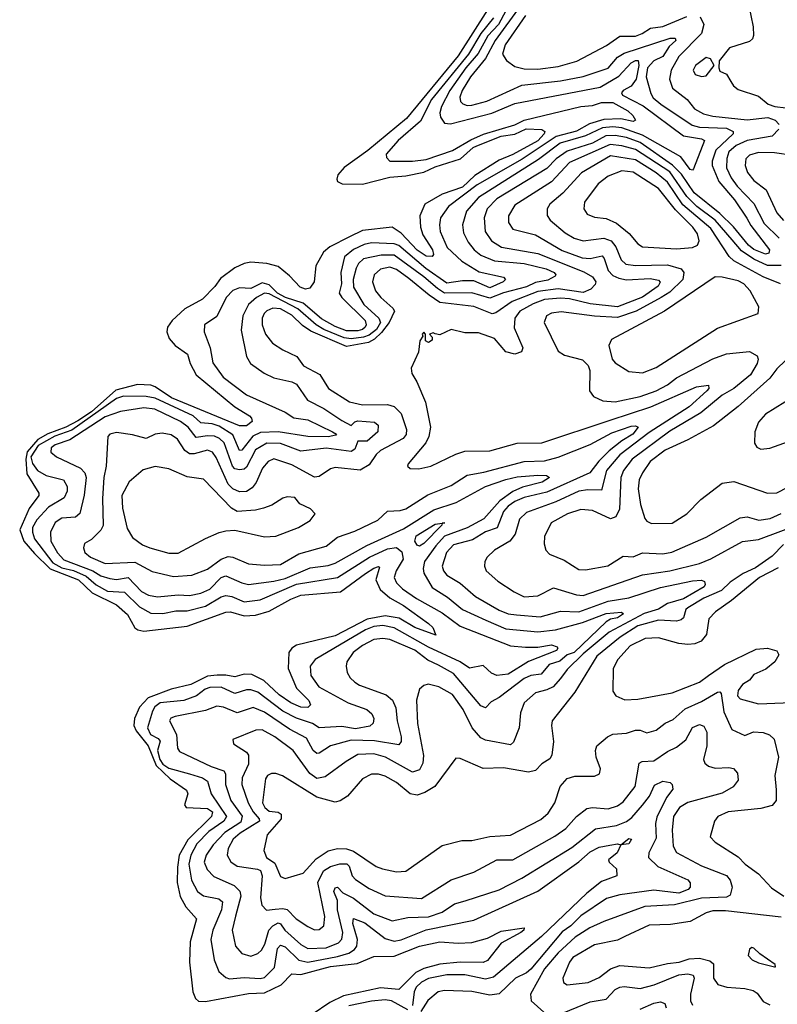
# Model space of a CAD drawing. Extents: x 1246169 to 1426871, y 660025 to 763458.
# Tile 211 of 256: x 1301869 to 1305198, y 744690 to 749016. Entities that reach past the tile are written whole.
import ezdxf

# ---------------------------------------------------------------- set-up
doc = ezdxf.new("R2010")
doc.units = 0

msp = doc.modelspace()

# ---------------------------------------------------------------- linework, layer by layer
at = {"layer": '0CON20XD'}
for points in [[(1303925, 749059.8), (1303795, 748857.1), (1303568.6, 748581.4), (1303399.2, 748440.8), (1303295, 748367.4), (1303267.3, 748335), (1303262.3, 748315), (1303265.6, 748305), (1303286.2, 748295), (1303375, 748292.8), (1303495, 748324.9), (1303565, 748329.8), (1303645, 748346.8), (1303695, 748369.7), (1303805.4, 748404.6), (1303861.4, 748455), (1303877.6, 748462.4), (1303985, 748503.8), (1304045, 748513.2), (1304094, 748536), (1304163.2, 748533.2), (1304175.5, 748525.5), (1304172.8, 748515), (1304145, 748483.7), (1304035, 748424.1), (1303975, 748398.9), (1303869.1, 748330.9), (1303815, 748280), (1303725, 748250), (1303649.7, 748205), (1303626.7, 748155), (1303630.7, 748105), (1303640.1, 748070.1), (1303682.6, 748005), (1303686.9, 747985), (1303680.8, 747975), (1303655, 747977.1), (1303615, 748002.8), (1303545, 748077.7), (1303505, 748104.1), (1303375, 748089.7), (1303317.5, 748062.5), (1303231.9, 748018.1), (1303204.3, 747995), (1303170.8, 747935), (1303162.6, 747865), (1303143.8, 747836.2), (1303125, 747831.6), (1303100.8, 747840.8), (1303055, 747890.6), (1303005, 747932.4), (1302954.8, 747945.2), (1302885, 747950.2), (1302855, 747945.5), (1302814.1, 747925.9), (1302750.9, 747879.1), (1302726.3, 747843.7), (1302672.3, 747787.7), (1302594.4, 747745.6), (1302539.2, 747695), (1302519.2, 747665), (1302515.3, 747645), (1302526.3, 747615), (1302552, 747585), (1302605.8, 747545.8), (1302617.5, 747505), (1302644.8, 747455), (1302814.4, 747315), (1302878.2, 747275), (1302888.2, 747265), (1302890.3, 747250.3), (1302865, 747231.7), (1302835, 747232), (1302536, 747355), (1302465, 747403.6), (1302445, 747411), (1302386.9, 747413.1), (1302291.6, 747388.4), (1302185, 747293.4), (1302125, 747253.6), (1302071.5, 747225), (1301993.3, 747196.7), (1301949, 747171), (1301902.7, 747117.3), (1301895.7, 747085), (1301901.3, 747021.3), (1301953.5, 746935), (1301952.7, 746925), (1301911.5, 746868.5), (1301869.2, 746775), (1301887.4, 746725), (1301935, 746670), (1302002.7, 746602.7), (1302127.7, 746555), (1302188.2, 746498.2), (1302294.7, 746444.7), (1302342.2, 746402.2), (1302375, 746344.7), (1302388.2, 746335), (1302415, 746329.5), (1302605, 746351.4), (1302775, 746413.2), (1302795, 746413.8), (1302855, 746396.9), (1302905, 746399.4), (1302965, 746416.9), (1303060.5, 746469.5), (1303105, 746487.2), (1303278.3, 746501.7), (1303387.9, 746582.1)], [(1304067.9, 749075), (1303958.2, 748925), (1303914.9, 748845.1), (1303849.7, 748765), (1303813.4, 748705), (1303802.3, 748675), (1303806.3, 748656.3), (1303816.4, 748646.4), (1303835, 748639.4), (1303855, 748640.6), (1303921.5, 748658.5), (1304075, 748728.2), (1304245, 748747.2), (1304345, 748766.1), (1304455, 748802.8), (1304495, 748852.2), (1304525, 748868.7), (1304726.9, 748935), (1304748.9, 748935), (1304751.7, 748925), (1304722.3, 748897.7), (1304695.1, 748854.9), (1304655, 748835.9), (1304627.6, 748805), (1304622, 748765), (1304641.4, 748691.4), (1304652.7, 748672.7), (1304686.4, 748645), (1304823.4, 748553.4), (1304855, 748544.1), (1304975, 748538.9), (1305003.5, 748525), (1305003.2, 748515), (1304926.9, 748443.1), (1304911.5, 748395), (1304911.2, 748375), (1304940.4, 748305), (1305009.7, 748225), (1305063.7, 748143.7), (1305081.2, 748111.2), (1305163.5, 748005), (1305159.6, 747990.4), (1305145, 747986.1), (1305095, 748006.6), (1305071.4, 748025), (1305005.6, 748105.6), (1304945.1, 748165.1), (1304832.1, 748255), (1304776.9, 748336.9), (1304737.2, 748377.2), (1304595, 748477.1), (1304535, 748498.5), (1304485, 748507.3), (1304444.3, 748505.7), (1304385.7, 748474.3), (1304275, 748438.7), (1304226, 748405), (1304185, 748362.5), (1303965, 748228.8), (1303923.5, 748185), (1303910.2, 748145), (1303914.2, 748085), (1303942.2, 748045), (1303986.3, 748016.3), (1304145, 747989.5), (1304348.1, 747908.1), (1304385, 747886.3), (1304400.3, 747865), (1304397.5, 747852.5), (1304378.3, 747831.7), (1304345, 747817.1), (1304235, 747833.8), (1304145, 747822.5), (1304032, 747778), (1303961.6, 747728.4), (1303945, 747724.3), (1303865, 747755.5), (1303715, 747773.9), (1303668, 747805), (1303579.3, 747879.3), (1303525, 747918.6), (1303495, 747928.5), (1303455, 747920), (1303426.7, 747895), (1303418.6, 747865), (1303432.5, 747825), (1303456, 747795), (1303508.6, 747748.6), (1303515.7, 747735), (1303492.7, 747685), (1303458.7, 747641.3), (1303427.9, 747612.1), (1303402.2, 747597.8), (1303305, 747580.7), (1303148.1, 747648.1), (1303111.9, 747671.9), (1303065, 747717.5), (1303015, 747745.2), (1302981.4, 747748.6), (1302955, 747737.3), (1302942.9, 747725), (1302934.5, 747704.5), (1302933.8, 747675), (1302949.7, 747635), (1302980, 747595), (1303025.5, 747565), (1303086.9, 747536.9), (1303115.6, 747495), (1303187.4, 747457.4), (1303225.6, 747395), (1303317.7, 747337.7), (1303375, 747323.6), (1303485, 747325.7), (1303515, 747317.1), (1303545.3, 747285.3), (1303567.8, 747215), (1303567.1, 747192.9), (1303554.5, 747175.5), (1303455, 747122.8), (1303434.8, 747105), (1303405, 747060.4), (1303365, 747036.2), (1303255, 747049.2), (1303235, 747042.3), (1303185, 747008.8), (1303165, 747005.3), (1303065, 747060), (1302985, 747086.2), (1302960.4, 747075), (1302935.3, 747045), (1302907.8, 746982.2), (1302890.7, 746959.3), (1302865, 746942.5), (1302835, 746941.5), (1302805.4, 746955.4), (1302785.5, 746975.5), (1302732.7, 747092.7), (1302716, 747116), (1302694.3, 747124.3), (1302635, 747108.1), (1302615, 747108.3), (1302595, 747123.5), (1302563.1, 747173.1), (1302535, 747192.6), (1302495, 747199.5), (1302465, 747194.7), (1302425, 747175.7), (1302365, 747192.5), (1302295, 747202.7), (1302265.8, 747195), (1302256.5, 747185), (1302249.3, 747055), (1302238.3, 747005), (1302232.7, 746912.7), (1302235.7, 746794.3), (1302226.4, 746773.6), (1302185, 746732.5), (1302154.3, 746715), (1302149.5, 746695), (1302155.6, 746675), (1302180.9, 746655), (1302245, 746627.4), (1302375, 746632.1), (1302451.1, 746591.1), (1302545, 746569), (1302625.2, 746574.8), (1302695, 746601.9), (1302755, 746646.1), (1302785, 746658.1), (1302805.2, 746655.2), (1302875, 746625.7), (1302945, 746618.8), (1303015, 746621.6), (1303095, 746669.3), (1303215, 746702.4), (1303265, 746742.7), (1303341.3, 746768.7), (1303443.2, 746816.8), (1303485, 746856.6), (1303540.8, 746859.2), (1303565, 746866.3), (1303661.7, 746928.3), (1303765, 746968.8), (1303835, 747014.3), (1303907.7, 747027.7), (1304085, 747074.8), (1304175, 747078.2), (1304235, 747093.9), (1304375, 747150.2), (1304470.1, 747200.1), (1304555, 747230), (1304575, 747232), (1304586.2, 747225), (1304562.6, 747195), (1304514.2, 747165.7), (1304458.9, 747121.1), (1304413.1, 747076.9), (1304374.6, 747025.4), (1304185, 746939.6), (1304085, 746916.3), (1304045, 746899.7), (1304015, 746878.7), (1303995, 746855.2), (1303966.1, 746783.9), (1303914.9, 746765.1), (1303858.6, 746731.4), (1303775, 746709.3), (1303744.8, 746675), (1303725.3, 746615), (1303730.7, 746595), (1303745.6, 746575.6), (1303805, 746540.3), (1303871.7, 746481.7), (1303975, 746421.7), (1304015, 746405.7), (1304051.3, 746401.3), (1304155, 746392.1), (1304245, 746417.8), (1304325, 746414.2), (1304455, 746460.8), (1304545, 746475.7), (1304685, 746521.2), (1304825, 746550.7), (1304863.8, 746553.8), (1304878.2, 746548.2), (1304881.1, 746535), (1304875.7, 746524.3), (1304785, 746471.1), (1304715, 746450.4), (1304675, 746425.8), (1304613.2, 746406.8), (1304458.9, 746325), (1304345, 746229.3), (1304275, 746160.6), (1304245, 746120.7), (1304212.5, 746085), (1304185, 746071), (1304135, 746058.9), (1304086.1, 746015), (1304069.1, 745970.9), (1304063.1, 745905), (1304038.3, 745841.7), (1304025, 745829.2), (1303915, 745850.9), (1303895, 745860.4), (1303857.2, 745905), (1303817, 745985), (1303770.9, 746050.9), (1303710.5, 746085), (1303663.1, 746096.9), (1303645, 746090.8), (1303625.7, 746074.3), (1303613.1, 746026.9), (1303616.9, 745923.1), (1303643.7, 745783.7), (1303641, 745749), (1303625, 745720.4), (1303595, 745709.2), (1303476.9, 745775), (1303425, 745790), (1303355, 745786.8), (1303303.5, 745756.5), (1303211, 745689), (1303175, 745681.8), (1303143.8, 745703.8), (1303070.9, 745805), (1302990.4, 745865), (1302935, 745895.3), (1302905.9, 745894.1), (1302806.1, 745853.9), (1302808, 745835), (1302865, 745797.8), (1302874.1, 745784.1), (1302873.7, 745745), (1302846.4, 745685), (1302845.2, 745655), (1302873.1, 745575), (1302895, 745536), (1302921.4, 745505), (1302922.7, 745495), (1302838.1, 745441.9), (1302806.9, 745415), (1302784.4, 745375), (1302781.3, 745345), (1302796.5, 745316.5), (1302825, 745297.2), (1302914.2, 745284.2), (1302927.3, 745277.3), (1302933.8, 745255), (1302927.3, 745157.2), (1302932.9, 745125), (1302952.9, 745102.9), (1302992, 745108), (1303025, 745111.4), (1303045, 745106.8), (1303083.6, 745065), (1303135, 745031.3), (1303165, 745017.5), (1303185, 745018.2), (1303205.9, 745034.1), (1303210.2, 745075), (1303179.2, 745225), (1303204.2, 745275.8), (1303235, 745294.8), (1303275, 745307.2), (1303307.1, 745307.1), (1303316.7, 745296.7), (1303330.2, 745255), (1303345, 745238.6), (1303405, 745198.6), (1303475, 745166.9), (1303635, 745154.7), (1303765, 745237.2), (1303865, 745270.3), (1303965, 745324.3), (1304035.2, 745324.8), (1304220.8, 745429.2), (1304268.2, 745461.8), (1304315, 745515.4), (1304360.1, 745549.9), (1304385, 745554.2), (1304455, 745548.9), (1304495, 745562.5), (1304520.6, 745579.4), (1304573, 745647), (1304590.8, 745749.3), (1304603.9, 745756.1), (1304655, 745759.2), (1304715, 745800.6), (1304755, 745819.6), (1304795, 745851.6), (1304825, 745906.2), (1304855, 745918.7), (1304875, 745911.9), (1304887.6, 745885), (1304887.8, 745825), (1304873.5, 745765), (1304878.8, 745748.8), (1304895, 745736), (1304925, 745726.7), (1304985, 745730), (1305005.4, 745725.4), (1305023.1, 745705), (1305025.6, 745675), (1305002.9, 745645), (1304955, 745617.6), (1304804.1, 745575.9), (1304767.5, 745555), (1304742.1, 745515), (1304736, 745455), (1304739.8, 745385), (1304755, 745356.2), (1304865, 745297.8), (1304975, 745255.8), (1304990.4, 745235), (1304999.1, 745205), (1304990, 745170), (1304975, 745160.3), (1304865, 745155.5), (1304746.6, 745126.6), (1304615, 745119.6), (1304435, 745053), (1304374, 745026), (1304309.3, 744985), (1304235, 744916), (1304174.5, 744845.5), (1304113.5, 744735), (1304115.5, 744705.5), (1304172.5, 744655)], [(1305070.6, 749085), (1305091.6, 748985), (1305093.2, 748946.8), (1305088.3, 748931.7), (1305075, 748920.7), (1304986.9, 748893.1), (1304942.5, 748835), (1304940, 748805), (1304945, 748790), (1304975, 748776.2), (1304993.5, 748745), (1305005.3, 748725.3), (1305025, 748710), (1305115, 748680), (1305157.5, 748645), (1305186.7, 748635), (1305235, 748629.4)], [(1303950.6, 749025), (1303894.9, 748955), (1303840.7, 748865), (1303678.1, 748665), (1303629.9, 748570.1), (1303531.7, 748485), (1303478.5, 748425), (1303480, 748410), (1303495, 748394.7), (1303595, 748395.2), (1303655, 748401.2), (1303771.3, 748441.3), (1303851.4, 748488.6), (1303907.2, 748512.8), (1304045, 748554.1), (1304085, 748575.3), (1304335.1, 748634.9), (1304385, 748639.4), (1304425, 748651.6), (1304475, 748651.8), (1304541.3, 748615), (1304562.7, 748595), (1304574.3, 748575), (1304565, 748569.1), (1304510.6, 748580.6), (1304435, 748577.4), (1304372, 748558), (1304315, 748526.8), (1304226.6, 748503.4), (1304077.2, 748402.8), (1303879, 748291), (1303752.3, 748195), (1303717.6, 748145), (1303712.9, 748115), (1303716.2, 748085), (1303747.5, 748015), (1303811.9, 747955), (1303887.8, 747907.8), (1303995.2, 747885.2), (1304002.9, 747875), (1303993.3, 747865), (1303935, 747838.3), (1303865, 747868.7), (1303815, 747868.4), (1303745, 747858.1), (1303653.6, 747923.6), (1303534.3, 748024.3), (1303515, 748031.6), (1303415, 748035.1), (1303382.2, 748027.8), (1303335, 748006.5), (1303295.9, 747974.1), (1303280, 747905), (1303282.4, 747855), (1303272.9, 747815), (1303285, 747796.2), (1303386.4, 747695), (1303390.6, 747675), (1303386.3, 747665), (1303375, 747654.5), (1303355, 747648.8), (1303305, 747649.7), (1303255, 747668.6), (1303195, 747702.3), (1303115, 747770), (1303037.4, 747795), (1303001.7, 747815), (1302965, 747850.7), (1302935, 747860.2), (1302885, 747835.2), (1302835, 747837.8), (1302805, 747826.6), (1302775.9, 747795), (1302735, 747712.7), (1302680.4, 747675), (1302679.7, 747645), (1302706.2, 747575), (1302718.1, 747508.1), (1302762.4, 747445), (1302865, 747367.9), (1303035, 747291.4), (1303073.4, 747266.6), (1303135, 747257.4), (1303243.3, 747205), (1303261.2, 747195), (1303258.8, 747191.2), (1303225, 747183.9), (1303135, 747184.8), (1303005, 747204.5), (1302927.3, 747202.7), (1302893.6, 747186.4), (1302845, 747124.7), (1302835, 747123.1), (1302805, 747192.5), (1302745, 747229.7), (1302715, 747240), (1302665.4, 747245), (1302631.4, 747275), (1302465, 747353.6), (1302425, 747361), (1302325, 747361.3), (1302295, 747351.4), (1302097.8, 747212.2), (1302024.1, 747185.9), (1301950.6, 747145), (1301918.8, 747095), (1301925, 747065.8), (1301948, 747035), (1301985, 747014), (1302061.4, 746995), (1302078.2, 746965), (1302077.9, 746945), (1302064.1, 746915.9), (1301996.3, 746873.7), (1301945, 746818.9), (1301925.6, 746785), (1301924.8, 746765), (1301934.6, 746735), (1302015, 746629.3), (1302055, 746607.1), (1302105, 746596), (1302161.7, 746571.7), (1302205, 746532.6), (1302255, 746504.9), (1302330.1, 746500.1), (1302395, 746436), (1302445, 746408.9), (1302497.5, 746407.5), (1302555, 746419.1), (1302605, 746419.1), (1302685, 746439.7), (1302755, 746480.2), (1302775.5, 746485.5), (1302801.1, 746481.1), (1302855, 746458.7), (1302925, 746467.7), (1303085, 746536.3), (1303265, 746565.5), (1303405.3, 746654.7), (1303485, 746690.7), (1303525, 746697.6), (1303548.3, 746678.3), (1303553.8, 746646.2), (1303522.9, 746595), (1303514.8, 746565), (1303525, 746542), (1303551.2, 746515), (1303612.4, 746472.4), (1303725, 746410.5), (1303805, 746351.1), (1304025, 746265.2), (1304091.3, 746258.7), (1304145, 746258.4), (1304205, 746268.8), (1304230, 746260), (1304233.3, 746255), (1304227.1, 746245), (1304105, 746196), (1304015, 746139.9), (1303965, 746134.3), (1303941.8, 746145), (1303905, 746179.2), (1303845, 746166.7), (1303804.9, 746194.9), (1303665, 746258.6), (1303515, 746344.4), (1303465, 746354.2), (1303425, 746350.2), (1303388.8, 746335), (1303166.9, 746205), (1303145.5, 746175), (1303148.2, 746135), (1303184.1, 746085), (1303312.1, 746015), (1303394.4, 745985), (1303416.1, 745966.1), (1303425.6, 745945), (1303421.5, 745925), (1303407.9, 745912.1), (1303345, 745899.9), (1303285, 745910.3), (1303185, 745904.2), (1303155, 745923.7), (1303085, 745946.8), (1303025, 745978.2), (1302915, 746061.2), (1302885, 746071.3), (1302865, 746071.2), (1302815, 746056.2), (1302755, 746082.7), (1302705, 746082.1), (1302684.7, 746075), (1302646.2, 746045), (1302590.5, 746025), (1302485.7, 746014.3), (1302463.6, 745996.4), (1302452.2, 745977.8), (1302430.8, 745905), (1302444.3, 745875), (1302477.6, 745857.6), (1302485.8, 745845.8), (1302474.9, 745805), (1302485, 745765.7), (1302498.2, 745745), (1302525, 745727.6), (1302615, 745702.7), (1302672.9, 745685), (1302695, 745670), (1302709.8, 745615), (1302777.5, 745515), (1302766.6, 745495), (1302700.6, 745449.4), (1302647.8, 745395), (1302620.7, 745345), (1302612.7, 745305), (1302624.6, 745234.6), (1302650, 745185), (1302676.5, 745166.5), (1302743.9, 745153.9), (1302760, 745140), (1302755.9, 745105), (1302718.3, 745015), (1302709.6, 744975), (1302723.8, 744885), (1302744.3, 744834.3), (1302775, 744806.9), (1302791.4, 744801.4), (1302855, 744807.2), (1302925, 744803), (1302945, 744808.3), (1302989.1, 744850.9), (1303001.9, 744935), (1303015, 744950), (1303035, 744942.5), (1303095, 744883.5), (1303135, 744874.9), (1303265, 744899.2), (1303315.3, 744914.7), (1303339.9, 744930.1), (1303350.2, 744945), (1303353.7, 744975), (1303332.8, 745045), (1303335, 745067.3), (1303385, 745048.2), (1303475, 744979.1), (1303515, 744967.3), (1303545, 744973.4), (1303655, 745017), (1303865, 745059.3), (1304145, 745187.2), (1304325, 745315.2), (1304375, 745360), (1304415, 745379.6), (1304461.3, 745388.7), (1304495.4, 745395.4), (1304510, 745390), (1304545, 745418.5), (1304557.5, 745415), (1304545, 745394.7), (1304510, 745390), (1304493.8, 745355), (1304455.7, 745325), (1304458.6, 745315), (1304490.6, 745285), (1304491.9, 745255), (1304425, 745229.8), (1304361.3, 745178.7), (1304162.3, 744987.7), (1303950.4, 744809.6), (1303915, 744800), (1303825, 744819.7), (1303745, 744820), (1303665, 744803.5), (1303635, 744787.6), (1303611.7, 744765), (1303602.6, 744745), (1303594.9, 744685.1)], [(1304004.8, 749055.2), (1303972.8, 748995), (1303926.1, 748945), (1303883.1, 748866.9), (1303829.5, 748805), (1303758.2, 748705), (1303721.7, 748635), (1303715, 748607.5), (1303717.8, 748587.8), (1303735, 748560.9), (1303761.2, 748558.8), (1303943.9, 748606.1), (1304045, 748648.3), (1304419.9, 748719.9), (1304501.8, 748768.2), (1304555, 748827.2), (1304575, 748837.5), (1304586.8, 748836.8), (1304589.9, 748815), (1304578, 748755), (1304555, 748724.7), (1304520, 748705), (1304513.6, 748695), (1304518, 748685), (1304607.7, 748637.7), (1304785, 748505.9), (1304865, 748492.1), (1304878, 748485), (1304829.8, 748360.2), (1304825, 748354.3), (1304815, 748358.5), (1304774, 748414), (1304605, 748508.5), (1304515, 748540.6), (1304475, 748544.9), (1304429, 748541), (1304354.5, 748505.5), (1304244.1, 748474.1), (1304148.3, 748401.7), (1303884.3, 748235), (1303831.7, 748175), (1303814.2, 748115), (1303819.1, 748079.1), (1303838.8, 748038.8), (1303865.3, 748005), (1303895, 747981.9), (1303955, 747956.2), (1304085, 747945.1), (1304181.5, 747921.5), (1304216.9, 747905), (1304224.4, 747895), (1304221.1, 747888.9), (1304189, 747871), (1304135, 747861.5), (1304095, 747841.9), (1303994.1, 747815.9), (1303935, 747792), (1303855, 747816.4), (1303735, 747814.7), (1303704.8, 747834.8), (1303645, 747886.1), (1303515, 747981), (1303457.9, 747982.1), (1303379.1, 747965), (1303357.5, 747945), (1303347.4, 747925), (1303334.2, 747875), (1303335, 747840.6), (1303381.2, 747765), (1303447.6, 747705), (1303453.8, 747685), (1303436.4, 747655), (1303405, 747630.4), (1303379, 747621), (1303325, 747614.2), (1303295, 747618.7), (1303205, 747655.5), (1303172.4, 747675), (1303091.2, 747745), (1302965, 747812.1), (1302945, 747814.8), (1302909.5, 747795), (1302874.9, 747765.1), (1302849.8, 747715), (1302842.6, 747652.6), (1302866.3, 747536.3), (1302882.9, 747505), (1302942.7, 747462.7), (1302985, 747443.2), (1303064.7, 747424.7), (1303084.8, 747414.7), (1303133.6, 747345), (1303205, 747307.8), (1303284.7, 747254.7), (1303325, 747233.3), (1303341, 747249), (1303355, 747253.2), (1303427.6, 747247.6), (1303444.7, 747234.7), (1303443.3, 747205), (1303395, 747164.8), (1303355, 747163.6), (1303341.3, 747128.7), (1303325, 747119), (1303215, 747132.9), (1303105, 747120), (1303015, 747154.2), (1302955, 747154.8), (1302905, 747126.3), (1302865, 747049.6), (1302855, 747041.5), (1302835, 747038.1), (1302815, 747043.1), (1302803.4, 747055), (1302767.3, 747157.3), (1302746.4, 747176.4), (1302725, 747185.7), (1302695, 747187.9), (1302645, 747180.4), (1302609.2, 747225), (1302575, 747250.1), (1302462.9, 747305), (1302415, 747310.5), (1302312, 747295), (1302245, 747271.5), (1302089.5, 747170.5), (1302025, 747147.5), (1302008.2, 747135), (1302006.5, 747116.5), (1302030.6, 747095), (1302136.2, 747046.2), (1302155.7, 747025.7), (1302161.7, 747005), (1302152.8, 746927.2), (1302133.5, 746846.5), (1302115, 746830.7), (1302055, 746825.7), (1302025, 746806.9), (1302005.2, 746765), (1302005.6, 746725), (1302035, 746673.6), (1302063.2, 746643.2), (1302191.2, 746595), (1302225, 746572.4), (1302265, 746560.4), (1302295, 746556.8), (1302345.5, 746565.5), (1302405, 746503.6), (1302435, 746488.1), (1302475, 746479.5), (1302565, 746489.3), (1302615, 746486.6), (1302665, 746496.5), (1302705, 746514.4), (1302754.5, 746565.5), (1302775, 746572.8), (1302845, 746541.9), (1302875, 746534.8), (1302985, 746548.4), (1303035, 746560.5), (1303145, 746607.4), (1303225, 746618.5), (1303255, 746628.7), (1303394.3, 746705.7), (1303555, 746779.3), (1303688.2, 746861.8), (1303786.2, 746895), (1303914.9, 746965.1), (1304005, 746996.1), (1304055, 747007.5), (1304145, 747014.7), (1304183.1, 747013.1), (1304197.1, 747005), (1304165, 746983.8), (1304078.2, 746961.8), (1304035, 746943.1), (1303978.1, 746901.9), (1303907.6, 746822.4), (1303835, 746783), (1303735, 746746.3), (1303696.7, 746705), (1303648.2, 746635), (1303641.1, 746605), (1303644, 746584), (1303681.2, 746521.2), (1303749.3, 746479.3), (1303815.1, 746425.1), (1303917.1, 746377.1), (1304005, 746340.2), (1304145, 746326.1), (1304223.1, 746335), (1304342.1, 746367.9), (1304445, 746407.2), (1304512.5, 746412.5), (1304521.1, 746405), (1304495, 746387.6), (1304465, 746381.9), (1304445, 746370), (1304305, 746236), (1304274.9, 746225.1), (1304242.6, 746197.4), (1304195, 746182.3), (1304159.4, 746140.6), (1304115, 746134.5), (1304085, 746121.7), (1303975, 746038.2), (1303940.9, 746019.1), (1303915, 745992.9), (1303895, 746001.5), (1303775, 746143.8), (1303709.8, 746179.8), (1303662.3, 746202.3), (1303605, 746246.6), (1303495, 746293.2), (1303465, 746297.8), (1303425, 746292.6), (1303375, 746267), (1303334.8, 746235), (1303307.1, 746195), (1303302.8, 746175), (1303308.4, 746148.4), (1303321.1, 746125), (1303341.5, 746105), (1303362.2, 746092.2), (1303479.5, 746049.5), (1303506.3, 746026.3), (1303522.3, 745992.3), (1303527.7, 745935), (1303545.7, 745865), (1303545.7, 745844.3), (1303535, 745830.4), (1303427.4, 745847.4), (1303325, 745850), (1303234.8, 745825.2), (1303185, 745792.6), (1303175, 745792.2), (1303159, 745805), (1303128.8, 745858.8), (1303055, 745898.4), (1302945, 745973.8), (1302895, 745994), (1302825, 745970.3), (1302765, 745996.1), (1302735, 746000.5), (1302685, 745981.3), (1302552, 745955), (1302533.4, 745946.6), (1302527.9, 745935), (1302558.4, 745875), (1302563.1, 745815), (1302570.9, 745800.9), (1302710, 745735), (1302766, 745715), (1302772.8, 745702.8), (1302773.3, 745655), (1302796.9, 745585), (1302846.7, 745516.6), (1302840.4, 745489.6), (1302770.7, 745445), (1302719.3, 745390.7), (1302689, 745345), (1302679.8, 745315), (1302692.7, 745282.7), (1302721.9, 745251.9), (1302811.7, 745211.7), (1302836.9, 745186.9), (1302840.6, 745165), (1302817.6, 745077.6), (1302803.1, 745015), (1302817.5, 744945), (1302845, 744913.2), (1302885, 744901.3), (1302915, 744912.4), (1302931.9, 744928.1), (1302946.2, 744953.8), (1302963.4, 745015), (1302981.4, 745035), (1303005, 745047.6), (1303015, 745043.9), (1303033.8, 745015), (1303105, 744952.3), (1303134.9, 744934.9), (1303215, 744938.6), (1303270.1, 744959.9), (1303285, 744976.5), (1303289.5, 745005), (1303265.1, 745105), (1303266, 745146), (1303249.2, 745185), (1303255, 745201.4), (1303265, 745204.3), (1303289.1, 745179.1), (1303335, 745155.7), (1303425, 745086.7), (1303505, 745056.8), (1303575, 745071.6), (1303665, 745074.3), (1303725.5, 745095), (1303779, 745131), (1303826, 745145)], [(1304091.9, 749035), (1304002.5, 748905), (1303990.8, 748865), (1304007.3, 748837.3), (1304045, 748811.1), (1304085, 748800), (1304145, 748798.4), (1304235, 748810.5), (1304316.2, 748833.8), (1304447, 748903), (1304506.1, 748943.9), (1304575, 748943.7), (1304604.2, 748955), (1304640.5, 748979.5), (1304695, 748985.6), (1304800.3, 749029.7)], [(1304858.7, 749028.7), (1304874.2, 748995), (1304864.3, 748955.7), (1304765.2, 748855), (1304731.2, 748795), (1304723.4, 748755), (1304736.9, 748715), (1304802.1, 748665), (1304834.4, 748624.4), (1304872.9, 748602.9), (1304915, 748591.5), (1305065, 748576.3), (1305156.2, 748586.2), (1305188.2, 748575), (1305205.3, 748555)], [(1304865, 748767.1), (1304885, 748770), (1304920, 748815), (1304903.9, 748843.9), (1304885, 748850), (1304838.8, 748815), (1304827.5, 748795), (1304836.7, 748775), (1304865, 748767.1)], [(1305203.6, 748535), (1305175.2, 748504.8), (1305064.7, 748485.3), (1305016.5, 748463.5), (1304984.5, 748435), (1304976.3, 748406.3), (1304974.8, 748365), (1304995, 748321.4), (1305020.6, 748285), (1305095, 748208.7), (1305140.4, 748120.4), (1305205, 748056.8)], [(1305215, 747935.6), (1305155, 747935.9), (1305094, 747964), (1305040.8, 748000.8), (1304999.3, 748049.3), (1304925, 748135.4), (1304843.4, 748195), (1304799.7, 748239.7), (1304725, 748347.1), (1304575, 748445.5), (1304515, 748462), (1304462.7, 748467.3), (1304285, 748389.1), (1304205, 748304.4), (1304045, 748201.8), (1304016.2, 748155), (1304016.5, 748125), (1304035.4, 748095.4), (1304135, 748070.4), (1304252, 748002), (1304340.4, 747970.4), (1304375, 747967), (1304428.4, 747978.4), (1304437.5, 747967.5), (1304455, 747914.3), (1304475, 747891.6), (1304500.6, 747880.6), (1304535, 747873.5), (1304638.9, 747878.9), (1304675, 747871.3), (1304683, 747863), (1304674.1, 747845), (1304605, 747797.2), (1304495, 747755.1), (1304375, 747767.1), (1304285, 747789.1), (1304245, 747792.7), (1304175, 747786.5), (1304125, 747767.6), (1304066.5, 747735), (1304044.8, 747705), (1304042.1, 747662.1), (1304079.2, 747575), (1304073.9, 747556.1), (1304045, 747546), (1304005, 747556.9), (1303955, 747615.6), (1303885, 747640.5), (1303825, 747640.8), (1303765, 747654.4), (1303715, 747632), (1303695, 747635.8), (1303685, 747640), (1303670, 747635), (1303681.7, 747621.7), (1303681.7, 747608.3), (1303665, 747597.5), (1303652.5, 747605), (1303652.5, 747635), (1303645, 747642.5), (1303637.5, 747635), (1303640, 747625), (1303627.5, 747605), (1303621.8, 747555), (1303589.2, 747485), (1303592.1, 747462.1), (1303614.2, 747425), (1303651.9, 747335), (1303674.6, 747225), (1303666.8, 747185), (1303653.8, 747156.2), (1303576.2, 747065), (1303573.3, 747055), (1303584.1, 747044.1), (1303623.1, 747043.1), (1303675, 747053.8), (1303785, 747107.5), (1303825, 747120), (1303935, 747122.2), (1304055, 747154.7), (1304162.6, 747157.4), (1304463, 747257), (1304641.8, 747315), (1304843.2, 747403.2), (1304895, 747410), (1304896.3, 747395), (1304888.2, 747385), (1304810.4, 747315), (1304635, 747201.7), (1304505.8, 747104.2), (1304447, 747035), (1304425, 746949.3), (1304365, 746950.2), (1304325, 746943.8), (1304225, 746897), (1304095, 746851.4), (1304065, 746821.5), (1304045.3, 746755), (1304022.1, 746725), (1303954.4, 746685), (1303922.5, 746655), (1303912.5, 746635), (1303911.5, 746615), (1303918.9, 746595), (1303969.4, 746549.4), (1304041.5, 746501.5), (1304085, 746480.9), (1304146.2, 746485), (1304215, 746519.3), (1304315, 746488.7), (1304345, 746486.4), (1304605, 746577), (1304725.4, 746594.6), (1304855, 746627), (1304905, 746646.8), (1305045, 746722.9), (1305115, 746732), (1305299.5, 746800.5)], [(1304782.9, 748202.9), (1304715, 748301.9), (1304665, 748343.2), (1304575, 748400), (1304465, 748418.6), (1304336.7, 748343.3), (1304255.4, 748254.6), (1304197.9, 748205), (1304186.8, 748185), (1304186.5, 748156.5), (1304200, 748135), (1304265, 748080), (1304305, 748056.2), (1304345, 748044.4), (1304435, 748056), (1304468, 748045), (1304488.3, 748018.3), (1304511.5, 747961.5), (1304532.6, 747942.6), (1304575, 747935.8), (1304715, 747939.2), (1304775, 747921.4), (1304787, 747905), (1304783, 747875), (1304725, 747819.5), (1304687.3, 747795), (1304577.5, 747735), (1304495, 747707.9), (1304395, 747713.3), (1304248.1, 747731.9), (1304205, 747726.9), (1304183.6, 747715), (1304173.8, 747685), (1304235, 747560), (1304262.2, 747542.2), (1304342.3, 747522.2), (1304366.3, 747496.3), (1304374.2, 747474.2), (1304372.9, 747385), (1304390.4, 747360.4), (1304431.7, 747341.7), (1304485, 747337.5), (1304595, 747360.2), (1304666, 747385), (1304715, 747411.7), (1304755, 747443), (1304914.1, 747525.9), (1304975, 747548), (1305017.4, 747552.6), (1305075, 747557.5), (1305108.7, 747538.7), (1305113.1, 747525), (1305108.8, 747505), (1305080, 747455), (1305006.2, 747395), (1304955, 747365.7), (1304861.9, 747288.1), (1304725, 747208.1), (1304560, 747085), (1304521.9, 747035), (1304509.8, 747005), (1304504.2, 746865), (1304488.8, 746831.2), (1304465, 746822.5), (1304385, 746858.9), (1304335, 746864.3), (1304275.6, 746845), (1304204.6, 746805), (1304174.6, 746745), (1304173.8, 746713.8), (1304180.8, 746685), (1304197.1, 746667.1), (1304261.2, 746641.2), (1304298.4, 746618.4), (1304325, 746600.9), (1304355, 746598.5), (1304452.9, 746617.1), (1304520.8, 746659.2), (1304565, 746656.1), (1304605, 746674.2), (1304695, 746669.3), (1304733.5, 746676.5), (1304885, 746742), (1305035, 746827.7), (1305065, 746832.4), (1305116.5, 746816.5), (1305166.7, 746825), (1305215, 746846.5)], [(1305265, 748419.5), (1305185, 748430.7), (1305115, 748432.4), (1305075, 748421.6), (1305058.7, 748405), (1305055.9, 748375), (1305066, 748345), (1305095, 748310), (1305148.6, 748268.6), (1305195, 748167.9), (1305225, 748133.1)], [(1304755, 748009), (1304825, 748014.6), (1304846.9, 748025), (1304854.6, 748045), (1304846.7, 748075), (1304826, 748105), (1304750.2, 748180.1), (1304675, 748274.8), (1304565, 748345.6), (1304515, 748352), (1304455, 748328.2), (1304410.9, 748295), (1304350.7, 748215), (1304347.9, 748185), (1304362.1, 748162.1), (1304395, 748148.9), (1304445, 748142.4), (1304491.5, 748121.5), (1304547.3, 748077.3), (1304585, 748031.8), (1304605, 748018.2), (1304755, 748009)], [(1305211.5, 747855), (1305135, 747886), (1305006.1, 747956.1), (1304986.2, 747975), (1304905, 748098.7), (1304782.9, 748202.9)], [(1304605, 747464.7), (1304665, 747488.4), (1304935, 747661.3), (1305113.3, 747725), (1305115.8, 747755), (1305077.9, 747825), (1305050.9, 747855), (1305025, 747869.3), (1304955, 747885.3), (1304925, 747886.4), (1304702.2, 747735), (1304468.7, 747611.3), (1304456.9, 747585), (1304472.7, 747525), (1304485, 747508.1), (1304545, 747470), (1304605, 747464.7)], [(1305272.2, 747555), (1305195, 747482.5), (1305165, 747441.2), (1305025.8, 747315.8), (1304917.8, 747232.2), (1304805, 747170.2), (1304705, 747124.3), (1304638.9, 747075), (1304605, 747025.5), (1304590.2, 746995), (1304586.7, 746955), (1304596.2, 746886.2), (1304615.5, 746825), (1304625, 746812.5), (1304645, 746802.9)], [(1305125, 747129.2), (1305165, 747132.9), (1305247.2, 747162.8), (1305275.8, 747185), (1305327.5, 747285), (1305325, 747307.5), (1305305, 747333.3), (1305275, 747342), (1305230, 747335), (1305145, 747282.5), (1305115, 747247.5), (1305099.4, 747205), (1305097.5, 747155), (1305107.9, 747137.9), (1305125, 747129.2)], [(1302525, 746671.4), (1302565, 746672.4), (1302685, 746736.2), (1302745, 746763.6), (1302775, 746770.9), (1302815, 746773.3), (1302945, 746743.8), (1302995, 746747.2), (1303094, 746785), (1303146, 746815), (1303167.5, 746845), (1303146.4, 746866.4), (1303099.5, 746889.5), (1303077.3, 746917.3), (1303045, 746920), (1303025, 746914.3), (1302977.3, 746882.7), (1302940.3, 746869.7), (1302905, 746860.4), (1302825, 746854.6), (1302799.8, 746869.7), (1302676.7, 746996.8), (1302605, 747007.1), (1302525, 747042.9), (1302465, 747053.6), (1302411.9, 747038.1), (1302350, 746985), (1302318.4, 746925), (1302320.2, 746870.2), (1302341, 746781), (1302365, 746740.8), (1302408.7, 746708.7), (1302441.4, 746695), (1302525, 746671.4)], [(1304645, 746802.9), (1304735, 746804.6), (1304799.5, 746845), (1304861.5, 746908.5), (1304955, 746979.1), (1305006.4, 746986.4), (1305155, 746935.5), (1305195, 746937.9), (1305295, 746987.8)], [(1303625, 746702.6), (1303615, 746706.8), (1303605.2, 746725), (1303611.3, 746748.7), (1303695, 746799.7), (1303725.9, 746803.6), (1303737.5, 746805), (1303725.9, 746803.6), (1303723.1, 746795), (1303644.2, 746715), (1303625, 746702.6)], [(1305225, 746710.2), (1305175, 746658.8), (1305102.1, 746607.9), (1305047.3, 746582.7), (1304990.6, 746545), (1304952.5, 746507.5), (1304875, 746473.9), (1304805, 746432.2), (1304795.8, 746424.2), (1304785, 746388.1), (1304775, 746378.5), (1304755, 746373.8), (1304675, 746378.3), (1304585, 746353.5), (1304506.6, 746303.4), (1304405, 746219.1), (1304308, 746062), (1304208.9, 745935), (1304205.6, 745915), (1304214.2, 745845), (1304206.7, 745785), (1304198.3, 745768.3), (1304163.1, 745746.9), (1304135, 745717.1), (1304105, 745710.3), (1303995, 745728.8), (1303905, 745725.3), (1303805, 745770), (1303785, 745770.8), (1303692.5, 745647.5), (1303649.2, 745620.8), (1303615, 745608.4), (1303584.6, 745614.6), (1303525, 745664.7), (1303475, 745692.2), (1303445, 745701.2), (1303415, 745700.7), (1303375, 745680.5), (1303308.9, 745605), (1303276.7, 745583.3), (1303255, 745578.2), (1303175, 745600.5), (1303023.4, 745693.4), (1302995, 745704.3), (1302975, 745703.3), (1302958.2, 745695), (1302949.2, 745680.8), (1302936.2, 745575), (1302946.4, 745555), (1302965, 745539), (1303005, 745534), (1303017.3, 745525), (1303017.8, 745505), (1302955.8, 745435), (1302941.2, 745365), (1302953.3, 745335), (1302989.6, 745309.6), (1303015, 745251.1), (1303035, 745242.9), (1303115, 745265.8), (1303171.5, 745328.5), (1303225, 745364.5), (1303265, 745374.5), (1303305, 745372.3), (1303335, 745362.8), (1303435, 745295.4), (1303463.8, 745285), (1303525, 745271.9), (1303565, 745274.2), (1303725, 745387.1), (1303811.1, 745408.9), (1303855, 745409.1), (1303935, 745427.2), (1304025, 745432.7), (1304158.1, 745501.9), (1304190.3, 745529.7), (1304220.4, 745575), (1304242.9, 745647.1), (1304275, 745682.2), (1304307.4, 745692.6), (1304395, 745692.9), (1304416.8, 745703.2), (1304421.4, 745725), (1304401.5, 745775), (1304398.2, 745805), (1304404.6, 745825), (1304451.1, 745865), (1304475, 745877), (1304535, 745881.4), (1304575, 745894.1), (1304595, 745894.7), (1304625, 745883.1), (1304665, 745893.8), (1304705, 745924.6), (1304739.3, 745940.7), (1304792.2, 745987.8), (1304865, 746020.2), (1304935, 746061.8), (1304945, 746062.2), (1304950.4, 746055), (1304962.7, 745975), (1304997.2, 745897.2), (1305055, 745871.2), (1305092.7, 745887.3), (1305135, 745884), (1305163.6, 745873.6), (1305183.5, 745855), (1305202.7, 745775), (1305186, 745695), (1305192.4, 745632.4)], [(1303387.9, 746582.1), (1303425, 746606.8), (1303445, 746613.5), (1303449.9, 746609.9), (1303434.3, 746555), (1303452.9, 746512.9), (1303496, 746476), (1303555, 746442.6), (1303665, 746363.6), (1303684.7, 746345), (1303697.7, 746312.3), (1303605, 746345.2), (1303536.7, 746386.7), (1303475, 746396.7), (1303395, 746382.3), (1303255, 746308.9), (1303085, 746267.8), (1303065.3, 746255), (1303051.1, 746235), (1303049, 746165), (1303085, 746079.2), (1303139.5, 746025), (1303147.5, 746005), (1303135, 745993.5), (1303105, 745995.8), (1303061.1, 746015), (1303009.5, 746049.5), (1302942.2, 746112.2), (1302888.9, 746138.9), (1302855, 746141), (1302815, 746128.3), (1302775, 746136.5), (1302736.2, 746136.2), (1302695, 746131), (1302621.4, 746095), (1302535, 746073.8), (1302433.4, 746036.6), (1302396.1, 745995), (1302374.3, 745945), (1302371.1, 745915), (1302381.5, 745891.5), (1302434, 745825), (1302469.3, 745739.3), (1302530.4, 745680.4), (1302601.4, 745631.4), (1302607.2, 745615), (1302593.5, 745566.5), (1302601.1, 745555), (1302695, 745549.5), (1302715.7, 745535), (1302711.2, 745515), (1302608.2, 745411.8), (1302570.1, 745345), (1302563.1, 745293.1), (1302561.6, 745225), (1302574, 745164), (1302598.5, 745118.5), (1302646.2, 745065), (1302617.9, 744965), (1302615.2, 744874.8), (1302630, 744745), (1302641.5, 744715), (1302655, 744703.1), (1302685, 744702.8), (1302875, 744736.7), (1302945, 744739.8), (1303018.2, 744775), (1303065, 744823.8), (1303105, 744821.4), (1303235, 744856.1), (1303351.1, 744868.9), (1303425, 744900), (1303515, 744901), (1303625.8, 744945.8), (1303715, 744964.7), (1303795, 744957.8), (1303855, 744961.6), (1303925, 744980.3), (1303985, 745011.8), (1304085, 745025.7), (1304084, 745015), (1304070.8, 745005), (1303985, 744957.9), (1303925, 744881.8), (1303905, 744873.2), (1303805, 744875.6), (1303715, 744866.5), (1303645, 744847.7), (1303609.9, 744830.1), (1303535.2, 744754.8), (1303455, 744762), (1303292.4, 744727.6), (1303232.4, 744697.6), (1303154.5, 744645.5)], [(1305202, 746608), (1305119.5, 746565), (1304996, 746464), (1304926.2, 746415), (1304896.9, 746383.1), (1304886.5, 746315), (1304863.3, 746285), (1304835, 746273.4), (1304805, 746270.8), (1304765, 746275.3), (1304675, 746300.5), (1304616.8, 746296.8), (1304551.8, 746265), (1304496.2, 746205), (1304476.5, 746165), (1304474.4, 746065), (1304487.5, 746045), (1304528.2, 746028.2), (1304585, 746030), (1304735, 746057.7), (1304855, 746105.8), (1304895, 746135.3), (1304965, 746183.3), (1305105, 746249.7), (1305155, 746255.4), (1305195, 746243.3), (1305204, 746225), (1305187.1, 746195), (1305147.8, 746162.2), (1305095, 746138.5), (1305075, 746114.4), (1305045, 746094.4), (1305025, 746069.2), (1305022.9, 746045), (1305035, 746031.5), (1305115, 746010.3), (1305295, 746017.3)], [(1303826, 745145), (1303975, 745193.5), (1304075, 745244.3), (1304295, 745378.1), (1304399.1, 745460.9), (1304491.4, 745475), (1304535, 745492.6), (1304559.1, 745510.9), (1304605.8, 745564.2), (1304635.4, 745604.6), (1304657.4, 745652.6), (1304695, 745669.8), (1304726.7, 745665), (1304736, 745655), (1304738.4, 745635), (1304711, 745599), (1304667.8, 745512.2), (1304662.5, 745485), (1304665, 745419.2), (1304632.7, 745355), (1304632.2, 745335), (1304672.9, 745295), (1304805, 745237.2), (1304814.1, 745224.1), (1304814, 745205), (1304805.2, 745195), (1304765, 745178.1), (1304655, 745191), (1304505, 745170.9), (1304447.3, 745155), (1304335, 745078.3), (1304290.5, 745035), (1304251.8, 745008.2), (1304115, 744844.8), (1304095, 744827.7), (1304047.5, 744805), (1303975, 744736.5), (1303935, 744729.5), (1303855, 744746.3), (1303735, 744750.2), (1303706.9, 744745), (1303662.8, 744707.2), (1303631.2, 744658.8)], [(1305192.4, 745632.4), (1305192.9, 745585), (1305175, 745563.2), (1305125, 745549.7), (1304981.2, 745535), (1304935.6, 745515), (1304921.1, 745495), (1304902.9, 745425), (1304925, 745401.9), (1305025, 745337.8), (1305055.6, 745305), (1305115, 745262.5), (1305171.4, 745201.4), (1305225.5, 745165)], [(1305215, 745073.1), (1304969.5, 745100.5), (1304915, 745100.3), (1304885, 745091.9), (1304815, 745053.2), (1304728.8, 745041.2), (1304635, 745037.6), (1304527.3, 744987.3), (1304495, 744971.5), (1304395, 744950.7), (1304299.6, 744895), (1304284.7, 744875), (1304254.7, 744805), (1304258.5, 744785), (1304275, 744775.4), (1304367.1, 744785), (1304415, 744807.2), (1304464.4, 744845.6), (1304505, 744859.7), (1304635, 744849.5), (1304715, 744869.2), (1304766, 744875), (1304810.7, 744889.3), (1304855, 744891.9), (1304900.8, 744880.8), (1304917.9, 744867.9), (1304917.8, 744805), (1304936.9, 744776.9), (1304975.2, 744765.2), (1305055, 744759.4), (1305090.8, 744750.8), (1305108.8, 744738.8), (1305135, 744702.7), (1305165, 744687.8)], [(1305185, 744854), (1305190, 744855), (1305187.5, 744865), (1305121.2, 744911.2), (1305095, 744936.7), (1305085, 744940), (1305075, 744932.5), (1305070, 744905), (1305087.5, 744885), (1305115, 744872), (1305185, 744854)], [(1304228.7, 744641.3), (1304375, 744701.4), (1304445, 744712.2), (1304485, 744754.7), (1304505, 744764.8), (1304525, 744768), (1304595, 744758.7), (1304656.7, 744775), (1304765, 744819.7), (1304805, 744824.3), (1304827.3, 744817.3), (1304832.3, 744805), (1304816.1, 744735), (1304816.2, 744705), (1304825.4, 744685.4)], [(1303575, 744665.2), (1303503.3, 744705), (1303475, 744708.9), (1303415, 744703.1), (1303315, 744683.4)], [(1304595, 744668), (1304655, 744694.3), (1304685, 744700.9), (1304704, 744694), (1304708.7, 744675)]]:
    msp.add_lwpolyline(points, dxfattribs=at)

doc.saveas('drawing.dxf')
